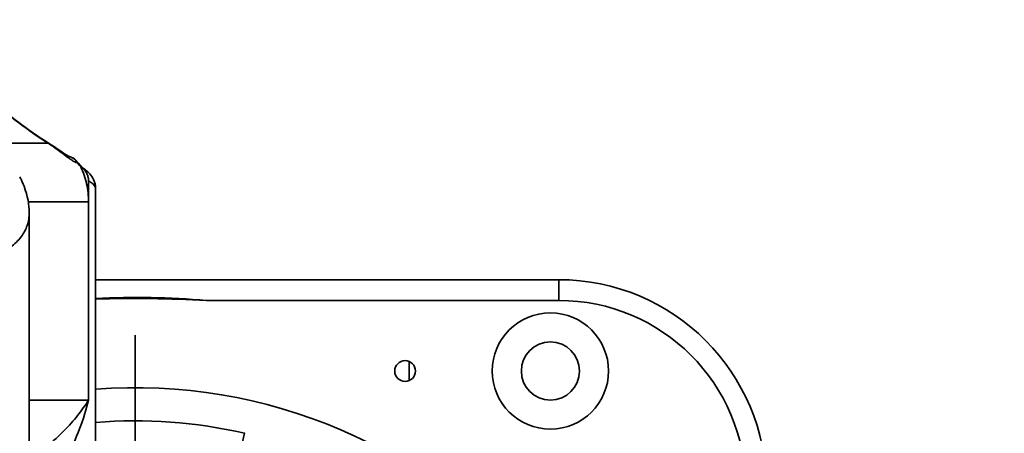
# Model space of a CAD drawing. Header units: millimetres. Extents: x 3881 to 9821, y -2100 to 2100.
# Tile 23 of 27: x 8565 to 8802, y 693 to 792. Entities that reach past the tile are written whole.
import ezdxf

# ---------------------------------------------------------------- set-up
doc = ezdxf.new("R2010")
doc.units = ezdxf.units.MM
doc.header["$PDSIZE"] = -5
doc.linetypes.add('CENTER', pattern=[0.6, 0.375, -0.075, 0.075, -0.075])
doc.layers.get('0').update_dxf_attribs({"lineweight": 35})
doc.layers.add('尺寸线层', color=3, linetype='Continuous', lineweight=18)
doc.layers.add('粗实线层', color=7, linetype='Continuous', lineweight=35)
doc.styles.add('标准', font='FSGB2312.ttf', dxfattribs={"width": 0.667})
doc.dimstyles.new('标准', dxfattribs={"dimscale": 20, "dimtxt": 3.5, "dimasz": 4, "dimexe": 2, "dimexo": 0, "dimtad": 1, "dimdsep": 46, "dimtxsty": '标准', "dimblk": '_CAXARROW', "dimcen": 0, "dimdle": 6, "dimazin": 2, "dimtfac": 0.707107, "dimtdec": 3, "dimtmove": 2, "dimatfit": 3, "dimfxl": 1, "dimfrac": 2, "dimtolj": 1, "dimarcsym": 1})

# ---------------------------------------------------------------- blocks, each defined once
blk = doc.blocks.new('_CAXARROW')
blk.add_hatch(color=0).paths.add_polyline_path([(0, 0), (-1, 0.125), (-1, -0.125)], flags=0)
blk = doc.blocks.new('*D25')
at = {"layer": 'Defpoints', "color": 0, "transparency": 16777216}
for p in [(9571.23, 839.87), (9135.51, 625.18), (8592.75, 577.69), (8592.75, 577.69), (9571.23, 315.51)]:
    blk.add_point(p, dxfattribs=at)
at = {"layer": '尺寸线层', "color": 0, "linetype": 'Continuous', "lineweight": -2, "transparency": 16777216}
for start, end in [(4.275, 6.5795), (353.4205, 354.2711)]:
    blk.add_arc((8592.75, 577.69), 544.84, start, end, dxfattribs=at)
at = {"layer": '尺寸线层', "color": 0, "lineweight": -2, "transparency": 16777216, "xscale": 80, "yscale": 80, "zscale": 80}
for p, rotation in [((9119.02, 718.7), 100.7897579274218), ((9119.02, 436.68), 259.2102420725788)]:
    blk.add_blockref('_CAXARROW', p, dxfattribs=dict(at, rotation=rotation))
at = {"layer": '尺寸线层', "color": 0, "transparency": 16777216, "insert": (9137.54, 570.8), "char_height": 70, "width": 191.8826, "attachment_point": 5, "style": '标准', "bg_fill": 3, "box_fill_scale": 1.1, "bg_fill_color": 256, "bg_fill_true_color": 13158600, "bg_fill_transparency": 0}
blk.add_mtext('\\A1;30°', dxfattribs=at)
blk = doc.blocks.new('*D26')
at = {"layer": 'Defpoints', "color": 0, "transparency": 16777216}
blk.add_point((8776.81, 401.21), dxfattribs=at)
at = {"layer": '尺寸线层', "color": 0, "linetype": 'Continuous', "lineweight": -2, "transparency": 16777216}
blk.add_line((8719.07, 456.58), (8466.43, 698.8), dxfattribs=at)
at = {"layer": '尺寸线层', "color": 0, "lineweight": -2, "transparency": 16777216, "xscale": 80, "yscale": 80, "zscale": 80, "rotation": 316.206092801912}
blk.add_blockref('_CAXARROW', (8776.81, 401.21), dxfattribs=at)
at = {"layer": '尺寸线层', "color": 0, "transparency": 16777216, "insert": (8266.42, 890.56), "char_height": 70, "width": 321.4406, "attachment_point": 5, "rotation": 316.2061, "style": '标准', "bg_fill": 3, "box_fill_scale": 1.1, "bg_fill_color": 256, "bg_fill_true_color": 13158600, "bg_fill_transparency": 0}
blk.add_mtext('\\A1;%%C510', dxfattribs=at)
at = {"layer": 'Defpoints', "color": 0, "transparency": 16777216}
blk.add_point((8408.68, 754.17), dxfattribs=at)
at = {"layer": '尺寸线层', "color": 0, "lineweight": -2, "transparency": 16777216, "xscale": 80, "yscale": 80, "zscale": 80, "rotation": 136.2060928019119}
blk.add_blockref('_CAXARROW', (8408.68, 754.17), dxfattribs=at)
blk = doc.blocks.new('*D27')
at = {"layer": 'Defpoints', "color": 0, "transparency": 16777216}
for p in [(7834.55, 1118.84), (9350.94, 36.54)]:
    blk.add_point(p, dxfattribs=at)
at = {"layer": '尺寸线层', "color": 0, "linetype": 'Continuous', "lineweight": -2, "transparency": 16777216}
blk.add_line((9285.82, 83.02), (7899.67, 1072.36), dxfattribs=at)
at = {"layer": '尺寸线层', "color": 0, "lineweight": -2, "transparency": 16777216, "xscale": 80, "yscale": 80, "zscale": 80}
for p, rotation in [((7834.55, 1118.84), 144.4833009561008), ((9350.94, 36.54), 324.4833009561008)]:
    blk.add_blockref('_CAXARROW', p, dxfattribs=dict(at, rotation=rotation))
at = {"layer": '尺寸线层', "color": 0, "transparency": 16777216, "insert": (7631.39, 1263.84), "char_height": 70, "width": 394.9707, "attachment_point": 5, "rotation": 324.4833, "style": '标准', "bg_fill": 3, "box_fill_scale": 1.1, "bg_fill_color": 256, "bg_fill_true_color": 13158600, "bg_fill_transparency": 0}
blk.add_mtext('\\A1;%%C2043', dxfattribs=at)

msp = doc.modelspace()

# ---------------------------------------------------------------- linework, layer by layer
at = {"color": 0, "linetype": 'Continuous'}
for p, q in [((8558.28, 762.558), (8571.793, 762.558)), ((8571.291, 762.985), (8571.291, 762.986)), ((8575.189, 760.383), (8573.618, 761.461)), ((8578.696, 758.175), (8578.551, 758.339)), ((8579.156, 757.648), (8578.696, 758.175)), ((8579.405, 757.367), (8579.156, 757.648)), ((8579.277, 757.295), (8579.644, 756.844)), ((8579.521, 757.236), (8579.405, 757.367)), ((8579.56, 757.192), (8579.521, 757.236)), ((8579.607, 757.138), (8579.56, 757.192)), ((8579.725, 757.002), (8579.607, 757.138)), ((8579.798, 756.918), (8579.725, 757.002)), ((8579.84, 756.87), (8579.798, 756.918)), ((8579.889, 756.815), (8579.84, 756.87)), ((8579.986, 756.713), (8579.949, 756.736)), ((8579.986, 756.712), (8579.949, 756.736)), ((8581.546, 700.7), (8581.545, 753.462)), ((8583.246, 751.579), (8583.246, 673.08)), ((8581.546, 748.416), (8567.025, 748.416)), ((8567.246, 651.7), (8567.246, 745.851)), ((8583.246, 729.69), (8694.746, 729.69)), ((8694.746, 724.69), (8694.746, 729.69)), ((8694.746, 724.69), (8609.922, 724.69)), ((8658.715, 705.386), (8658.715, 709.993)), ((8567.246, 700.7), (8581.546, 700.7)), ((8617.313, 684.911), (8619.099, 692.709)), ((8619.177, 692.692), (8619.099, 692.709))]:
    msp.add_line(p, q, dxfattribs=at)
at = {"color": 1, "linetype": 'CENTER', "ltscale": 128.016}
msp.add_line((8592.746, 439.09), (8592.746, 716.29), dxfattribs=at)
at = {"color": 0, "linetype": 'Continuous'}
for points in [[(8570.814, 763.285), (8570.245, 763.65), (8569.649, 764.042), (8569.026, 764.459), (8568.376, 764.904), (8567.698, 765.376), (8566.993, 765.876), (8566.259, 766.405), (8565.497, 766.963), (8564.706, 767.55), (8563.886, 768.167), (8563.036, 768.815), (8562.157, 769.494), (8561.247, 770.204), (8560.307, 770.947), (8559.335, 771.722), (8558.333, 772.531), (8557.298, 773.373), (8556.231, 774.25), (8555.132, 775.162), (8554.107, 776.019)], [(8573.618, 761.461), (8573.1, 761.813), (8572.529, 762.193), (8571.901, 762.601), (8570.814, 763.285)], [(8576.914, 759.353), (8576.909, 759.354), (8576.886, 759.362), (8576.85, 759.377), (8576.798, 759.399), (8576.731, 759.43), (8576.648, 759.471), (8576.547, 759.525), (8576.427, 759.591), (8576.288, 759.672), (8576.124, 759.771), (8575.935, 759.889), (8575.721, 760.027), (8575.472, 760.191), (8575.189, 760.383)], [(8578.551, 758.339), (8578.485, 758.412), (8578.444, 758.457)], [(8579.985, 756.71), (8579.979, 756.717), (8579.944, 756.754), (8579.915, 756.786), (8579.889, 756.815)], [(8567.246, 745.849), (8567.232, 746.493), (8567.18, 747.253), (8567.089, 748.032), (8566.956, 748.83), (8566.782, 749.647), (8566.563, 750.483), (8566.3, 751.335), (8565.992, 752.202), (8565.787, 752.726)]]:
    msp.add_lwpolyline(points, dxfattribs=at)
for centre, radius in [((8692.746, 707.69), 14), ((8692.746, 707.69), 7), ((8657.746, 707.69), 2.5)]:
    msp.add_circle(centre, radius, dxfattribs=at)
for centre, radius, start, end in [((8603.01, 812.819), 59.167, 237.5376, 238.1555), ((8576.231, 756.431), 3, 42.46407, 77.02587), ((8576.265, 756.59), 2.838, 72.91163, 76.95962), ((8576.258, 756.569), 2.86, 72.52428, 72.91641), ((8576.223, 756.529), 2.912, 39.9434, 40.92937), ((8576.207, 756.517), 2.933, 26.94567, 39.93096), ((8577.851, 755.839), 2.176, 27.09498, 41.81318), ((8578.032, 754.427), 2.96, 56.44364, 58.10594), ((8577.574, 753.458), 3.971, 0.06918, 1.49018), ((8556.262, 745.848), 10.984, 0.01377, 1.63933), ((8694.746, 679.69), 50, 0, 90), ((8592.746, 518.665), 206.739, 85.23448, 92.63397), ((8694.746, 679.69), 45, 0, 90), ((8592.746, 577.69), 126, 39.39677, 94.32454), ((8592.746, 577.69), 118, 77.09527, 94.61925)]:
    msp.add_arc(centre, radius, start, end, dxfattribs=at)
for points, knots in [([(8571.252, 762.897), (8569.998, 763.695), (8567.361, 765.499), (8563.282, 768.535), (8558.86, 772.03), (8555.83, 774.531), (8554.269, 775.842)], [0, 0, 0, 0, 0.2087062, 0.4483947, 0.7138001, 1, 1, 1, 1]), ([(8571.793, 762.558), (8571.758, 762.598), (8571.608, 762.759), (8571.433, 762.897), (8571.291, 762.985)], [0, 0, 0, 0, 0.2405528, 1, 1, 1, 1]), ([(8578.822, 757.846), (8578.609, 757.902), (8578.157, 758.092), (8577.468, 758.493), (8576.701, 759.016), (8575.861, 759.634), (8574.948, 760.32), (8573.597, 761.321), (8572.534, 762.068), (8571.793, 762.558)], [0, 0, 0, 0, 0.077681, 0.1720523, 0.2819459, 0.4055298, 0.5407938, 0.685789, 1, 1, 1, 1]), ([(8577.117, 759.297), (8577.382, 759.213), (8577.864, 758.98), (8578.261, 758.625), (8578.424, 758.437)], [0, 0, 0, 0, 0.528006, 1, 1, 1, 1]), ([(8578.444, 758.456), (8578.486, 758.411), (8578.639, 758.226), (8578.757, 758.012), (8578.822, 757.846)], [0, 0, 0, 0, 0.255396, 1, 1, 1, 1]), ([(8578.822, 757.846), (8578.858, 757.803), (8579.011, 757.621), (8579.162, 757.437), (8579.277, 757.295)], [0, 0, 0, 0, 0.2342142, 1, 1, 1, 1]), ([(8579.648, 756.864), (8579.96, 756.207), (8580.502, 754.854), (8581.098, 752.752), (8581.466, 750.598), (8581.546, 749.142), (8581.546, 748.416)], [0, 0, 0, 0, 0.2499587, 0.5000303, 0.7500098, 1, 1, 1, 1]), ([(8581.544, 753.561), (8581.536, 753.891), (8581.458, 754.387), (8581.244, 755.014), (8581.029, 755.463), (8580.759, 755.881), (8580.43, 756.254), (8580.056, 756.581), (8579.786, 756.773), (8579.648, 756.864)], [0, 0, 0, 0, 0.2494085, 0.3748729, 0.5002356, 0.6251635, 0.7498969, 0.8749851, 1, 1, 1, 1]), ([(8579.788, 756.83), (8579.806, 756.82), (8579.859, 756.789), (8579.913, 756.758), (8579.949, 756.736)], [0, 0, 0, 0, 0.3266995, 1, 1, 1, 1]), ([(8579.949, 756.736), (8579.953, 756.733), (8579.965, 756.725), (8579.978, 756.717), (8579.985, 756.71)], [0, 0, 0, 0, 0.3486489, 1, 1, 1, 1]), ([(8583.246, 751.579), (8583.246, 751.896), (8583.187, 752.522), (8582.865, 753.665), (8582.183, 754.857), (8581.131, 755.93), (8580.367, 756.475), (8579.986, 756.713)], [0, 0, 0, 0, 0.1498195, 0.2950889, 0.5583734, 0.7880451, 1, 1, 1, 1]), ([(8565.787, 752.725), (8565.659, 753.04), (8565.393, 753.633), (8565.095, 754.211), (8564.952, 754.486)], [0, 0, 0, 0, 0.5228241, 1, 1, 1, 1]), ([(8583.246, 751.579), (8583.246, 751.659), (8583.227, 751.822), (8583.111, 752.158), (8582.807, 752.579), (8582.255, 753.045), (8581.802, 753.322), (8581.546, 753.462)], [0, 0, 0, 0, 0.0901464, 0.1846418, 0.4002902, 0.6685658, 1, 1, 1, 1]), ([(8471.293, 730.061), (8473.847, 729.832), (8479.102, 729.461), (8487.154, 729.105), (8495.483, 728.911), (8503.938, 728.861), (8512.373, 728.951), (8520.638, 729.188), (8528.587, 729.593), (8536.079, 730.19), (8541.969, 730.894), (8546.345, 731.607), (8549.354, 732.201), (8552.157, 732.87), (8554.745, 733.618), (8557.105, 734.449), (8559.232, 735.367), (8561.118, 736.372), (8562.758, 737.467), (8564.149, 738.653), (8565.289, 739.929), (8566.173, 741.294), (8566.799, 742.745), (8567.169, 744.273), (8567.246, 745.321), (8567.246, 745.849)], [0, 0, 0, 0, 0.0749598, 0.1539584, 0.235581, 0.3184523, 0.4011211, 0.4821449, 0.5601256, 0.6337429, 0.7018081, 0.7334448, 0.763346, 0.7914339, 0.8176675, 0.8420305, 0.8645488, 0.8853028, 0.9044198, 0.9220952, 0.9385946, 0.9542464, 0.9694329, 0.9845559, 1, 1, 1, 1]), ([(8609.922, 724.69), (8605.481, 724.938), (8596.588, 725.225), (8587.691, 725.149), (8583.246, 725.016)], [0, 0, 0, 0, 0.4999991, 1, 1, 1, 1]), ([(8567.251, 686.57), (8570.305, 688.48), (8574.419, 691.805), (8578.9, 696.855), (8580.733, 699.417), (8581.546, 700.7)], [0, 0, 0, 0, 0.5340561, 0.7748437, 1, 1, 1, 1]), ([(8567.27, 674.147), (8569.083, 676.075), (8572.375, 680.151), (8576.389, 686.766), (8579.474, 693.624), (8580.957, 698.341), (8581.546, 700.7)], [0, 0, 0, 0, 0.2607855, 0.5140894, 0.7604618, 1, 1, 1, 1])]:
    msp.add_open_spline(points, degree=3, knots=knots, dxfattribs=at)

# ---------------------------------------------------------------- next in the draw order: dimensions: what is measured, and where the dimension line sits
at = {"layer": '尺寸线层', "color": 7}
dim = msp.add_angular_dim_2l(base=(9135.51, 625.175), line1=((8592.746, 577.69), (9571.229, 315.506)), line2=((8592.746, 577.69), (9571.229, 839.873)), dimstyle='标准', override={"dimtad": 0, "dimtih": 1, "dimtoh": 1, "dimsah": 1, "dimtdec": 2, "dimtfill": 1, "dimtzin": 8}, dxfattribs=at)
dim.commit()
dim.dimension.update_dxf_attribs({"geometry": '*D25', "text_midpoint": (9137.539, 570.804), "dimtype": 162})

# ---------------------------------------------------------------- next in the draw order: dimensions: what is measured, and where the dimension line sits
dim = msp.add_diameter_dim_2p(p1=(8776.814, 401.213), p2=(8408.679, 754.167), dimstyle='标准', override={"dimpost": '%%C<>', "dimsah": 1, "dimtfill": 1, "dimtzin": 8}, dxfattribs=at)
dim.commit()
dim.dimension.update_dxf_attribs({"geometry": '*D26', "text_midpoint": (8266.423, 890.556), "dimtype": 163})

# ---------------------------------------------------------------- next in the draw order: dimensions: what is measured, and where the dimension line sits
at = {"layer": '尺寸线层'}
dim = msp.add_diameter_dim_2p(p1=(9350.939, 36.543), p2=(7834.553, 1118.837), text='%%C2043', dimstyle='标准', override={"dimpost": '%%C<>', "dimsah": 1, "dimtfac": 1, "dimtfill": 1}, dxfattribs=at)
dim.commit()
dim.dimension.update_dxf_attribs({"geometry": '*D27', "text_midpoint": (7631.395, 1263.838), "dimtype": 163})

# ---------------------------------------------------------------- next in the draw order: linework, layer by layer
at = {"layer": '粗实线层', "color": 8}
msp.add_arc((8592.746, 577.69), 931.502, 15, 345, dxfattribs=at)

doc.saveas('drawing.dxf')
